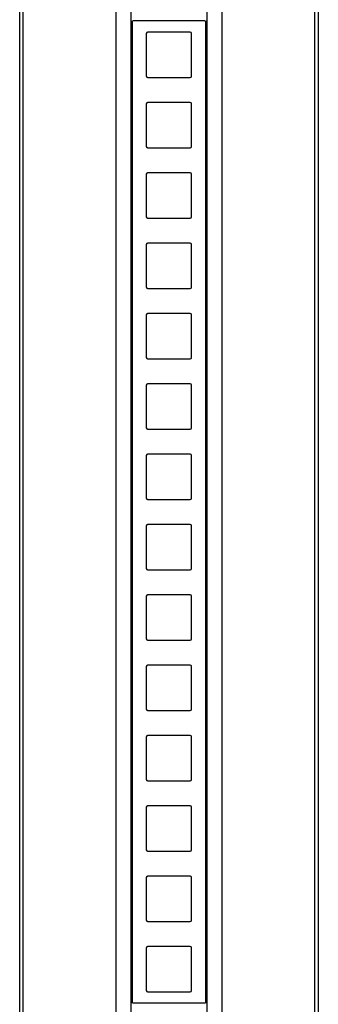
# Model space of a CAD drawing. Header units: millimetres. Extents: x -766 to 987, y -1593 to 1853.
# Tile 5 of 6: x -740 to -655, y 1287 to 1567. Entities that reach past the tile are written whole.
import ezdxf

# ---------------------------------------------------------------- set-up
doc = ezdxf.new("R2010")
doc.units = ezdxf.units.MM
doc.layers.add('Make2D$Visibile$150 1 CE', color=7, linetype='Continuous', true_color=0x000000)

msp = doc.modelspace()

# ---------------------------------------------------------------- linework, layer by layer
at = {"layer": 'Make2D$Visibile$150 1 CE'}
for points in [[(-739.4, 440.89), (-739.4, 1852.89)], [(-656.32, 440.89), (-656.32, 1852.89)]]:
    msp.add_lwpolyline(points, dxfattribs=at)
for points, degree in [([(-740.35, 440.89), (-740.35, 1146.89), (-740.35, 1852.89)], 2), ([(-655.32, 1852.89), (-655.32, 1146.89), (-655.32, 440.89)], 2), ([(-712.83, 446.85), (-712.83, 1147.05), (-712.83, 1847.26)], 2), ([(-708.58, 446.85), (-708.58, 1147.05), (-708.58, 1847.26)], 2), ([(-687, 446.85), (-687, 1147.05), (-687, 1847.26)], 2), ([(-682.83, 1847.26), (-682.83, 1147.05), (-682.83, 446.85)], 2), ([(-708.31, 1566.35), (-708.31, 1566.49), (-708.19, 1566.55), (-708.11, 1566.55)], 3), ([(-708.31, 1566.35), (-708.31, 1426.84), (-708.31, 1287.33)], 2), ([(-687.59, 1566.55), (-694.43, 1566.54), (-701.27, 1566.54), (-708.11, 1566.55)], 3), ([(-687.59, 1566.55), (-687.51, 1566.55), (-687.36, 1566.53), (-687.35, 1566.35)], 3), ([(-687.35, 1287.34), (-687.35, 1426.85), (-687.35, 1566.35)], 2), ([(-703.92, 1563.28), (-704.13, 1563.27), (-704.28, 1563.12), (-704.29, 1562.91)], 3), ([(-691.41, 1562.91), (-691.42, 1563.12), (-691.57, 1563.27), (-691.78, 1563.28)], 3), ([(-704.29, 1550.77), (-704.28, 1550.56), (-704.13, 1550.41), (-703.92, 1550.4)], 3), ([(-691.78, 1550.4), (-691.57, 1550.41), (-691.42, 1550.56), (-691.41, 1550.77)], 3), ([(-703.92, 1543.28), (-704.13, 1543.27), (-704.28, 1543.12), (-704.29, 1542.91)], 3), ([(-691.41, 1542.91), (-691.42, 1543.12), (-691.57, 1543.27), (-691.78, 1543.28)], 3), ([(-704.29, 1530.77), (-704.28, 1530.56), (-704.13, 1530.41), (-703.92, 1530.4)], 3), ([(-691.78, 1530.4), (-691.57, 1530.41), (-691.42, 1530.56), (-691.41, 1530.77)], 3), ([(-703.92, 1523.28), (-704.13, 1523.27), (-704.28, 1523.12), (-704.29, 1522.91)], 3), ([(-691.41, 1522.91), (-691.42, 1523.12), (-691.57, 1523.27), (-691.78, 1523.28)], 3), ([(-704.29, 1510.77), (-704.28, 1510.56), (-704.13, 1510.41), (-703.92, 1510.4)], 3), ([(-691.78, 1510.4), (-691.57, 1510.41), (-691.42, 1510.56), (-691.41, 1510.77)], 3), ([(-703.92, 1503.28), (-704.13, 1503.27), (-704.28, 1503.12), (-704.29, 1502.91)], 3), ([(-691.41, 1502.91), (-691.42, 1503.12), (-691.57, 1503.27), (-691.78, 1503.28)], 3), ([(-704.29, 1490.77), (-704.28, 1490.56), (-704.13, 1490.41), (-703.92, 1490.4)], 3), ([(-691.78, 1490.4), (-691.57, 1490.41), (-691.42, 1490.56), (-691.41, 1490.77)], 3), ([(-703.92, 1483.28), (-704.13, 1483.27), (-704.28, 1483.12), (-704.29, 1482.91)], 3), ([(-691.41, 1482.91), (-691.42, 1483.12), (-691.57, 1483.27), (-691.78, 1483.28)], 3), ([(-704.29, 1470.77), (-704.28, 1470.56), (-704.13, 1470.41), (-703.92, 1470.4)], 3), ([(-691.78, 1470.4), (-691.57, 1470.41), (-691.42, 1470.56), (-691.41, 1470.77)], 3), ([(-703.92, 1463.28), (-704.13, 1463.27), (-704.28, 1463.12), (-704.29, 1462.91)], 3), ([(-691.41, 1462.91), (-691.42, 1463.12), (-691.57, 1463.27), (-691.78, 1463.28)], 3), ([(-704.29, 1450.77), (-704.28, 1450.56), (-704.13, 1450.41), (-703.92, 1450.4)], 3), ([(-691.78, 1450.4), (-691.57, 1450.41), (-691.42, 1450.56), (-691.41, 1450.77)], 3), ([(-703.92, 1443.28), (-704.13, 1443.27), (-704.28, 1443.12), (-704.29, 1442.91)], 3), ([(-691.41, 1442.91), (-691.42, 1443.12), (-691.57, 1443.27), (-691.78, 1443.28)], 3), ([(-704.29, 1430.77), (-704.28, 1430.56), (-704.13, 1430.41), (-703.92, 1430.4)], 3), ([(-691.78, 1430.4), (-691.57, 1430.41), (-691.42, 1430.56), (-691.41, 1430.77)], 3), ([(-703.92, 1423.28), (-704.13, 1423.27), (-704.28, 1423.12), (-704.29, 1422.91)], 3), ([(-691.41, 1422.91), (-691.42, 1423.12), (-691.57, 1423.27), (-691.78, 1423.28)], 3), ([(-704.29, 1410.77), (-704.28, 1410.56), (-704.13, 1410.41), (-703.92, 1410.4)], 3), ([(-691.78, 1410.4), (-691.57, 1410.41), (-691.42, 1410.56), (-691.41, 1410.77)], 3), ([(-703.92, 1403.28), (-704.13, 1403.27), (-704.28, 1403.12), (-704.29, 1402.91)], 3), ([(-691.41, 1402.91), (-691.42, 1403.12), (-691.57, 1403.27), (-691.78, 1403.28)], 3), ([(-704.29, 1390.77), (-704.28, 1390.56), (-704.13, 1390.41), (-703.92, 1390.4)], 3), ([(-691.78, 1390.4), (-691.57, 1390.41), (-691.42, 1390.56), (-691.41, 1390.77)], 3), ([(-703.92, 1383.28), (-704.13, 1383.27), (-704.28, 1383.12), (-704.29, 1382.91)], 3), ([(-691.41, 1382.91), (-691.42, 1383.12), (-691.57, 1383.27), (-691.78, 1383.28)], 3), ([(-704.29, 1370.77), (-704.28, 1370.56), (-704.13, 1370.41), (-703.92, 1370.4)], 3), ([(-691.78, 1370.4), (-691.57, 1370.41), (-691.42, 1370.56), (-691.41, 1370.77)], 3), ([(-703.92, 1363.28), (-704.13, 1363.27), (-704.28, 1363.12), (-704.29, 1362.91)], 3), ([(-691.41, 1362.91), (-691.42, 1363.12), (-691.57, 1363.27), (-691.78, 1363.28)], 3), ([(-704.29, 1350.77), (-704.28, 1350.56), (-704.13, 1350.41), (-703.92, 1350.4)], 3), ([(-691.78, 1350.4), (-691.57, 1350.41), (-691.42, 1350.56), (-691.41, 1350.77)], 3), ([(-703.92, 1343.28), (-704.13, 1343.27), (-704.28, 1343.12), (-704.29, 1342.91)], 3), ([(-691.41, 1342.91), (-691.42, 1343.12), (-691.57, 1343.27), (-691.78, 1343.28)], 3), ([(-704.29, 1330.77), (-704.28, 1330.56), (-704.13, 1330.41), (-703.92, 1330.4)], 3), ([(-691.78, 1330.4), (-691.57, 1330.41), (-691.42, 1330.56), (-691.41, 1330.77)], 3), ([(-703.92, 1323.28), (-704.13, 1323.27), (-704.28, 1323.12), (-704.29, 1322.91)], 3), ([(-691.41, 1322.91), (-691.42, 1323.12), (-691.57, 1323.27), (-691.78, 1323.28)], 3), ([(-704.29, 1310.77), (-704.28, 1310.56), (-704.13, 1310.41), (-703.92, 1310.4)], 3), ([(-691.78, 1310.4), (-691.57, 1310.41), (-691.42, 1310.56), (-691.41, 1310.77)], 3), ([(-703.92, 1303.28), (-704.13, 1303.27), (-704.28, 1303.12), (-704.29, 1302.91)], 3), ([(-691.41, 1302.91), (-691.42, 1303.12), (-691.57, 1303.27), (-691.78, 1303.28)], 3), ([(-704.29, 1290.77), (-704.28, 1290.56), (-704.13, 1290.41), (-703.92, 1290.4)], 3), ([(-691.78, 1290.4), (-691.57, 1290.41), (-691.42, 1290.56), (-691.41, 1290.77)], 3), ([(-708.11, 1287.13), (-708.22, 1287.13), (-708.31, 1287.22), (-708.31, 1287.33)], 3), ([(-687.59, 1287.13), (-694.43, 1287.14), (-701.27, 1287.14), (-708.11, 1287.13)], 3), ([(-687.35, 1287.34), (-687.35, 1287.18), (-687.48, 1287.13), (-687.59, 1287.13)], 3)]:
    msp.add_open_spline(points, degree=degree, dxfattribs=at)
for points, knots in [([(-704.29, 1562.91), (-704.29, 1562.87), (-704.3, 1562.84), (-704.3, 1562.8), (-704.3, 1558.83), (-704.3, 1554.85), (-704.3, 1550.88), (-704.3, 1550.84), (-704.29, 1550.81), (-704.29, 1550.77)], [-0.109024, -0.109024, -0.109024, -0.109024, 0, 0, 0, 11.92071, 11.92071, 11.92071, 12.02973, 12.02973, 12.02973, 12.02973]), ([(-691.78, 1563.28), (-691.82, 1563.28), (-691.85, 1563.29), (-691.89, 1563.29), (-695.86, 1563.29), (-699.84, 1563.29), (-703.81, 1563.29), (-703.85, 1563.29), (-703.88, 1563.28), (-703.92, 1563.28)], [-0.109023, -0.109023, -0.109023, -0.109023, 0, 0, 0, 11.92071, 11.92071, 11.92071, 12.029731, 12.029731, 12.029731, 12.029731]), ([(-691.41, 1550.77), (-691.41, 1550.81), (-691.4, 1550.84), (-691.4, 1550.88), (-691.4, 1554.85), (-691.4, 1558.83), (-691.4, 1562.8), (-691.4, 1562.84), (-691.41, 1562.87), (-691.41, 1562.91)], [-0.109018, -0.109018, -0.109018, -0.109018, 0, 0, 0, 11.920714, 11.920714, 11.920714, 12.029735, 12.029735, 12.029735, 12.029735]), ([(-703.92, 1550.4), (-703.88, 1550.4), (-703.85, 1550.39), (-703.81, 1550.39), (-699.84, 1550.39), (-695.86, 1550.39), (-691.89, 1550.39), (-691.85, 1550.39), (-691.82, 1550.4), (-691.78, 1550.4)], [-0.109022, -0.109022, -0.109022, -0.109022, 0, 0, 0, 11.92071, 11.92071, 11.92071, 12.02973, 12.02973, 12.02973, 12.02973]), ([(-704.29, 1542.91), (-704.29, 1542.87), (-704.3, 1542.84), (-704.3, 1542.8), (-704.3, 1538.83), (-704.3, 1534.85), (-704.3, 1530.88), (-704.3, 1530.84), (-704.29, 1530.81), (-704.29, 1530.77)], [-0.109024, -0.109024, -0.109024, -0.109024, 0, 0, 0, 11.92071, 11.92071, 11.92071, 12.02973, 12.02973, 12.02973, 12.02973]), ([(-691.78, 1543.28), (-691.82, 1543.28), (-691.85, 1543.29), (-691.89, 1543.29), (-695.86, 1543.29), (-699.84, 1543.29), (-703.81, 1543.29), (-703.85, 1543.29), (-703.88, 1543.28), (-703.92, 1543.28)], [-0.109023, -0.109023, -0.109023, -0.109023, 0, 0, 0, 11.92071, 11.92071, 11.92071, 12.029731, 12.029731, 12.029731, 12.029731]), ([(-691.41, 1530.77), (-691.41, 1530.81), (-691.4, 1530.84), (-691.4, 1530.88), (-691.4, 1534.85), (-691.4, 1538.83), (-691.4, 1542.8), (-691.4, 1542.84), (-691.41, 1542.87), (-691.41, 1542.91)], [-0.109018, -0.109018, -0.109018, -0.109018, 0, 0, 0, 11.920714, 11.920714, 11.920714, 12.029735, 12.029735, 12.029735, 12.029735]), ([(-703.92, 1530.4), (-703.88, 1530.4), (-703.85, 1530.39), (-703.81, 1530.39), (-699.84, 1530.39), (-695.86, 1530.39), (-691.89, 1530.39), (-691.85, 1530.39), (-691.82, 1530.4), (-691.78, 1530.4)], [-0.109022, -0.109022, -0.109022, -0.109022, 0, 0, 0, 11.92071, 11.92071, 11.92071, 12.02973, 12.02973, 12.02973, 12.02973]), ([(-691.78, 1523.28), (-691.82, 1523.28), (-691.85, 1523.29), (-691.89, 1523.29), (-695.86, 1523.29), (-699.84, 1523.29), (-703.81, 1523.29), (-703.85, 1523.29), (-703.88, 1523.28), (-703.92, 1523.28)], [-0.109023, -0.109023, -0.109023, -0.109023, 0, 0, 0, 11.92071, 11.92071, 11.92071, 12.029731, 12.029731, 12.029731, 12.029731]), ([(-704.29, 1522.91), (-704.29, 1522.87), (-704.3, 1522.84), (-704.3, 1522.8), (-704.3, 1518.83), (-704.3, 1514.85), (-704.3, 1510.88), (-704.3, 1510.84), (-704.29, 1510.81), (-704.29, 1510.77)], [-0.109024, -0.109024, -0.109024, -0.109024, 0, 0, 0, 11.92071, 11.92071, 11.92071, 12.02973, 12.02973, 12.02973, 12.02973]), ([(-691.41, 1510.77), (-691.41, 1510.81), (-691.4, 1510.84), (-691.4, 1510.88), (-691.4, 1514.85), (-691.4, 1518.83), (-691.4, 1522.8), (-691.4, 1522.84), (-691.41, 1522.87), (-691.41, 1522.91)], [-0.109018, -0.109018, -0.109018, -0.109018, 0, 0, 0, 11.920714, 11.920714, 11.920714, 12.029735, 12.029735, 12.029735, 12.029735]), ([(-703.92, 1510.4), (-703.88, 1510.4), (-703.85, 1510.39), (-703.81, 1510.39), (-699.84, 1510.39), (-695.86, 1510.39), (-691.89, 1510.39), (-691.85, 1510.39), (-691.82, 1510.4), (-691.78, 1510.4)], [-0.109022, -0.109022, -0.109022, -0.109022, 0, 0, 0, 11.92071, 11.92071, 11.92071, 12.02973, 12.02973, 12.02973, 12.02973]), ([(-704.29, 1502.91), (-704.29, 1502.87), (-704.3, 1502.84), (-704.3, 1502.8), (-704.3, 1498.83), (-704.3, 1494.85), (-704.3, 1490.88), (-704.3, 1490.84), (-704.29, 1490.81), (-704.29, 1490.77)], [-0.109024, -0.109024, -0.109024, -0.109024, 0, 0, 0, 11.92071, 11.92071, 11.92071, 12.02973, 12.02973, 12.02973, 12.02973]), ([(-691.78, 1503.28), (-691.82, 1503.28), (-691.85, 1503.29), (-691.89, 1503.29), (-695.86, 1503.29), (-699.84, 1503.29), (-703.81, 1503.29), (-703.85, 1503.29), (-703.88, 1503.28), (-703.92, 1503.28)], [-0.109023, -0.109023, -0.109023, -0.109023, 0, 0, 0, 11.92071, 11.92071, 11.92071, 12.029731, 12.029731, 12.029731, 12.029731]), ([(-691.41, 1490.77), (-691.41, 1490.81), (-691.4, 1490.84), (-691.4, 1490.88), (-691.4, 1494.85), (-691.4, 1498.83), (-691.4, 1502.8), (-691.4, 1502.84), (-691.41, 1502.87), (-691.41, 1502.91)], [-0.109018, -0.109018, -0.109018, -0.109018, 0, 0, 0, 11.920714, 11.920714, 11.920714, 12.029735, 12.029735, 12.029735, 12.029735]), ([(-703.92, 1490.4), (-703.88, 1490.4), (-703.85, 1490.39), (-703.81, 1490.39), (-699.84, 1490.39), (-695.86, 1490.39), (-691.89, 1490.39), (-691.85, 1490.39), (-691.82, 1490.4), (-691.78, 1490.4)], [-0.109022, -0.109022, -0.109022, -0.109022, 0, 0, 0, 11.92071, 11.92071, 11.92071, 12.02973, 12.02973, 12.02973, 12.02973]), ([(-704.29, 1482.91), (-704.29, 1482.87), (-704.3, 1482.84), (-704.3, 1482.8), (-704.3, 1478.83), (-704.3, 1474.85), (-704.3, 1470.88), (-704.3, 1470.84), (-704.29, 1470.81), (-704.29, 1470.77)], [-0.109024, -0.109024, -0.109024, -0.109024, 0, 0, 0, 11.92071, 11.92071, 11.92071, 12.02973, 12.02973, 12.02973, 12.02973]), ([(-691.78, 1483.28), (-691.82, 1483.28), (-691.85, 1483.29), (-691.89, 1483.29), (-695.86, 1483.29), (-699.84, 1483.29), (-703.81, 1483.29), (-703.85, 1483.29), (-703.88, 1483.28), (-703.92, 1483.28)], [-0.109023, -0.109023, -0.109023, -0.109023, 0, 0, 0, 11.92071, 11.92071, 11.92071, 12.029731, 12.029731, 12.029731, 12.029731]), ([(-691.41, 1470.77), (-691.41, 1470.81), (-691.4, 1470.84), (-691.4, 1470.88), (-691.4, 1474.85), (-691.4, 1478.83), (-691.4, 1482.8), (-691.4, 1482.84), (-691.41, 1482.87), (-691.41, 1482.91)], [-0.109018, -0.109018, -0.109018, -0.109018, 0, 0, 0, 11.920714, 11.920714, 11.920714, 12.029735, 12.029735, 12.029735, 12.029735]), ([(-703.92, 1470.4), (-703.88, 1470.4), (-703.85, 1470.39), (-703.81, 1470.39), (-699.84, 1470.39), (-695.86, 1470.39), (-691.89, 1470.39), (-691.85, 1470.39), (-691.82, 1470.4), (-691.78, 1470.4)], [-0.109022, -0.109022, -0.109022, -0.109022, 0, 0, 0, 11.92071, 11.92071, 11.92071, 12.02973, 12.02973, 12.02973, 12.02973]), ([(-704.29, 1462.91), (-704.29, 1462.87), (-704.3, 1462.84), (-704.3, 1462.8), (-704.3, 1458.83), (-704.3, 1454.85), (-704.3, 1450.88), (-704.3, 1450.84), (-704.29, 1450.81), (-704.29, 1450.77)], [-0.109024, -0.109024, -0.109024, -0.109024, 0, 0, 0, 11.92071, 11.92071, 11.92071, 12.02973, 12.02973, 12.02973, 12.02973]), ([(-691.78, 1463.28), (-691.82, 1463.28), (-691.85, 1463.29), (-691.89, 1463.29), (-695.86, 1463.29), (-699.84, 1463.29), (-703.81, 1463.29), (-703.85, 1463.29), (-703.88, 1463.28), (-703.92, 1463.28)], [-0.109023, -0.109023, -0.109023, -0.109023, 0, 0, 0, 11.92071, 11.92071, 11.92071, 12.029731, 12.029731, 12.029731, 12.029731]), ([(-691.41, 1450.77), (-691.41, 1450.81), (-691.4, 1450.84), (-691.4, 1450.88), (-691.4, 1454.85), (-691.4, 1458.83), (-691.4, 1462.8), (-691.4, 1462.84), (-691.41, 1462.87), (-691.41, 1462.91)], [-0.109018, -0.109018, -0.109018, -0.109018, 0, 0, 0, 11.920714, 11.920714, 11.920714, 12.029735, 12.029735, 12.029735, 12.029735]), ([(-703.92, 1450.4), (-703.88, 1450.4), (-703.85, 1450.39), (-703.81, 1450.39), (-699.84, 1450.39), (-695.86, 1450.39), (-691.89, 1450.39), (-691.85, 1450.39), (-691.82, 1450.4), (-691.78, 1450.4)], [-0.109022, -0.109022, -0.109022, -0.109022, 0, 0, 0, 11.92071, 11.92071, 11.92071, 12.02973, 12.02973, 12.02973, 12.02973]), ([(-704.29, 1442.91), (-704.29, 1442.87), (-704.3, 1442.84), (-704.3, 1442.8), (-704.3, 1438.83), (-704.3, 1434.85), (-704.3, 1430.88), (-704.3, 1430.84), (-704.29, 1430.81), (-704.29, 1430.77)], [-0.109024, -0.109024, -0.109024, -0.109024, 0, 0, 0, 11.92071, 11.92071, 11.92071, 12.02973, 12.02973, 12.02973, 12.02973]), ([(-691.78, 1443.28), (-691.82, 1443.28), (-691.85, 1443.29), (-691.89, 1443.29), (-695.86, 1443.29), (-699.84, 1443.29), (-703.81, 1443.29), (-703.85, 1443.29), (-703.88, 1443.28), (-703.92, 1443.28)], [-0.109023, -0.109023, -0.109023, -0.109023, 0, 0, 0, 11.92071, 11.92071, 11.92071, 12.029731, 12.029731, 12.029731, 12.029731]), ([(-691.41, 1430.77), (-691.41, 1430.81), (-691.4, 1430.84), (-691.4, 1430.88), (-691.4, 1434.85), (-691.4, 1438.83), (-691.4, 1442.8), (-691.4, 1442.84), (-691.41, 1442.87), (-691.41, 1442.91)], [-0.109018, -0.109018, -0.109018, -0.109018, 0, 0, 0, 11.920714, 11.920714, 11.920714, 12.029735, 12.029735, 12.029735, 12.029735]), ([(-703.92, 1430.4), (-703.88, 1430.4), (-703.85, 1430.39), (-703.81, 1430.39), (-699.84, 1430.39), (-695.86, 1430.39), (-691.89, 1430.39), (-691.85, 1430.39), (-691.82, 1430.4), (-691.78, 1430.4)], [-0.109022, -0.109022, -0.109022, -0.109022, 0, 0, 0, 11.92071, 11.92071, 11.92071, 12.02973, 12.02973, 12.02973, 12.02973]), ([(-704.29, 1422.91), (-704.29, 1422.87), (-704.3, 1422.84), (-704.3, 1422.8), (-704.3, 1418.83), (-704.3, 1414.85), (-704.3, 1410.88), (-704.3, 1410.84), (-704.29, 1410.81), (-704.29, 1410.77)], [-0.109024, -0.109024, -0.109024, -0.109024, 0, 0, 0, 11.92071, 11.92071, 11.92071, 12.02973, 12.02973, 12.02973, 12.02973]), ([(-691.78, 1423.28), (-691.82, 1423.28), (-691.85, 1423.29), (-691.89, 1423.29), (-695.86, 1423.29), (-699.84, 1423.29), (-703.81, 1423.29), (-703.85, 1423.29), (-703.88, 1423.28), (-703.92, 1423.28)], [-0.109023, -0.109023, -0.109023, -0.109023, 0, 0, 0, 11.92071, 11.92071, 11.92071, 12.029731, 12.029731, 12.029731, 12.029731]), ([(-691.41, 1410.77), (-691.41, 1410.81), (-691.4, 1410.84), (-691.4, 1410.88), (-691.4, 1414.85), (-691.4, 1418.83), (-691.4, 1422.8), (-691.4, 1422.84), (-691.41, 1422.87), (-691.41, 1422.91)], [-0.109018, -0.109018, -0.109018, -0.109018, 0, 0, 0, 11.920714, 11.920714, 11.920714, 12.029735, 12.029735, 12.029735, 12.029735]), ([(-703.92, 1410.4), (-703.88, 1410.4), (-703.85, 1410.39), (-703.81, 1410.39), (-699.84, 1410.39), (-695.86, 1410.39), (-691.89, 1410.39), (-691.85, 1410.39), (-691.82, 1410.4), (-691.78, 1410.4)], [-0.109022, -0.109022, -0.109022, -0.109022, 0, 0, 0, 11.92071, 11.92071, 11.92071, 12.02973, 12.02973, 12.02973, 12.02973]), ([(-704.29, 1402.91), (-704.29, 1402.87), (-704.3, 1402.84), (-704.3, 1402.8), (-704.3, 1398.83), (-704.3, 1394.85), (-704.3, 1390.88), (-704.3, 1390.84), (-704.29, 1390.81), (-704.29, 1390.77)], [-0.109024, -0.109024, -0.109024, -0.109024, 0, 0, 0, 11.92071, 11.92071, 11.92071, 12.02973, 12.02973, 12.02973, 12.02973]), ([(-691.78, 1403.28), (-691.82, 1403.28), (-691.85, 1403.29), (-691.89, 1403.29), (-695.86, 1403.29), (-699.84, 1403.29), (-703.81, 1403.29), (-703.85, 1403.29), (-703.88, 1403.28), (-703.92, 1403.28)], [-0.109023, -0.109023, -0.109023, -0.109023, 0, 0, 0, 11.92071, 11.92071, 11.92071, 12.029731, 12.029731, 12.029731, 12.029731]), ([(-691.41, 1390.77), (-691.41, 1390.81), (-691.4, 1390.84), (-691.4, 1390.88), (-691.4, 1394.85), (-691.4, 1398.83), (-691.4, 1402.8), (-691.4, 1402.84), (-691.41, 1402.87), (-691.41, 1402.91)], [-0.109018, -0.109018, -0.109018, -0.109018, 0, 0, 0, 11.920714, 11.920714, 11.920714, 12.029735, 12.029735, 12.029735, 12.029735]), ([(-703.92, 1390.4), (-703.88, 1390.4), (-703.85, 1390.39), (-703.81, 1390.39), (-699.84, 1390.39), (-695.86, 1390.39), (-691.89, 1390.39), (-691.85, 1390.39), (-691.82, 1390.4), (-691.78, 1390.4)], [-0.109022, -0.109022, -0.109022, -0.109022, 0, 0, 0, 11.92071, 11.92071, 11.92071, 12.02973, 12.02973, 12.02973, 12.02973]), ([(-691.78, 1383.28), (-691.82, 1383.28), (-691.85, 1383.29), (-691.89, 1383.29), (-695.86, 1383.29), (-699.84, 1383.29), (-703.81, 1383.29), (-703.85, 1383.29), (-703.88, 1383.28), (-703.92, 1383.28)], [-0.109023, -0.109023, -0.109023, -0.109023, 0, 0, 0, 11.92071, 11.92071, 11.92071, 12.029731, 12.029731, 12.029731, 12.029731]), ([(-704.29, 1382.91), (-704.29, 1382.87), (-704.3, 1382.84), (-704.3, 1382.8), (-704.3, 1378.83), (-704.3, 1374.85), (-704.3, 1370.88), (-704.3, 1370.84), (-704.29, 1370.81), (-704.29, 1370.77)], [-0.109024, -0.109024, -0.109024, -0.109024, 0, 0, 0, 11.92071, 11.92071, 11.92071, 12.02973, 12.02973, 12.02973, 12.02973]), ([(-691.41, 1370.77), (-691.41, 1370.81), (-691.4, 1370.84), (-691.4, 1370.88), (-691.4, 1374.85), (-691.4, 1378.83), (-691.4, 1382.8), (-691.4, 1382.84), (-691.41, 1382.87), (-691.41, 1382.91)], [-0.109018, -0.109018, -0.109018, -0.109018, 0, 0, 0, 11.920714, 11.920714, 11.920714, 12.029735, 12.029735, 12.029735, 12.029735]), ([(-703.92, 1370.4), (-703.88, 1370.4), (-703.85, 1370.39), (-703.81, 1370.39), (-699.84, 1370.39), (-695.86, 1370.39), (-691.89, 1370.39), (-691.85, 1370.39), (-691.82, 1370.4), (-691.78, 1370.4)], [-0.109022, -0.109022, -0.109022, -0.109022, 0, 0, 0, 11.92071, 11.92071, 11.92071, 12.02973, 12.02973, 12.02973, 12.02973]), ([(-704.29, 1362.91), (-704.29, 1362.87), (-704.3, 1362.84), (-704.3, 1362.8), (-704.3, 1358.83), (-704.3, 1354.85), (-704.3, 1350.88), (-704.3, 1350.84), (-704.29, 1350.81), (-704.29, 1350.77)], [-0.109024, -0.109024, -0.109024, -0.109024, 0, 0, 0, 11.92071, 11.92071, 11.92071, 12.02973, 12.02973, 12.02973, 12.02973]), ([(-691.78, 1363.28), (-691.82, 1363.28), (-691.85, 1363.29), (-691.89, 1363.29), (-695.86, 1363.29), (-699.84, 1363.29), (-703.81, 1363.29), (-703.85, 1363.29), (-703.88, 1363.28), (-703.92, 1363.28)], [-0.109023, -0.109023, -0.109023, -0.109023, 0, 0, 0, 11.92071, 11.92071, 11.92071, 12.029731, 12.029731, 12.029731, 12.029731]), ([(-691.41, 1350.77), (-691.41, 1350.81), (-691.4, 1350.84), (-691.4, 1350.88), (-691.4, 1354.85), (-691.4, 1358.83), (-691.4, 1362.8), (-691.4, 1362.84), (-691.41, 1362.87), (-691.41, 1362.91)], [-0.109018, -0.109018, -0.109018, -0.109018, 0, 0, 0, 11.920714, 11.920714, 11.920714, 12.029735, 12.029735, 12.029735, 12.029735]), ([(-703.92, 1350.4), (-703.88, 1350.4), (-703.85, 1350.39), (-703.81, 1350.39), (-699.84, 1350.39), (-695.86, 1350.39), (-691.89, 1350.39), (-691.85, 1350.39), (-691.82, 1350.4), (-691.78, 1350.4)], [-0.109022, -0.109022, -0.109022, -0.109022, 0, 0, 0, 11.92071, 11.92071, 11.92071, 12.02973, 12.02973, 12.02973, 12.02973]), ([(-704.29, 1342.91), (-704.29, 1342.87), (-704.3, 1342.84), (-704.3, 1342.8), (-704.3, 1338.83), (-704.3, 1334.85), (-704.3, 1330.88), (-704.3, 1330.84), (-704.29, 1330.81), (-704.29, 1330.77)], [-0.109024, -0.109024, -0.109024, -0.109024, 0, 0, 0, 11.92071, 11.92071, 11.92071, 12.02973, 12.02973, 12.02973, 12.02973]), ([(-691.78, 1343.28), (-691.82, 1343.28), (-691.85, 1343.29), (-691.89, 1343.29), (-695.86, 1343.29), (-699.84, 1343.29), (-703.81, 1343.29), (-703.85, 1343.29), (-703.88, 1343.28), (-703.92, 1343.28)], [-0.109023, -0.109023, -0.109023, -0.109023, 0, 0, 0, 11.92071, 11.92071, 11.92071, 12.029731, 12.029731, 12.029731, 12.029731]), ([(-691.41, 1330.77), (-691.41, 1330.81), (-691.4, 1330.84), (-691.4, 1330.88), (-691.4, 1334.85), (-691.4, 1338.83), (-691.4, 1342.8), (-691.4, 1342.84), (-691.41, 1342.87), (-691.41, 1342.91)], [-0.109018, -0.109018, -0.109018, -0.109018, 0, 0, 0, 11.920714, 11.920714, 11.920714, 12.029735, 12.029735, 12.029735, 12.029735]), ([(-703.92, 1330.4), (-703.88, 1330.4), (-703.85, 1330.39), (-703.81, 1330.39), (-699.84, 1330.39), (-695.86, 1330.39), (-691.89, 1330.39), (-691.85, 1330.39), (-691.82, 1330.4), (-691.78, 1330.4)], [-0.109022, -0.109022, -0.109022, -0.109022, 0, 0, 0, 11.92071, 11.92071, 11.92071, 12.02973, 12.02973, 12.02973, 12.02973]), ([(-704.29, 1322.91), (-704.29, 1322.87), (-704.3, 1322.84), (-704.3, 1322.8), (-704.3, 1318.83), (-704.3, 1314.85), (-704.3, 1310.88), (-704.3, 1310.84), (-704.29, 1310.81), (-704.29, 1310.77)], [-0.109024, -0.109024, -0.109024, -0.109024, 0, 0, 0, 11.92071, 11.92071, 11.92071, 12.02973, 12.02973, 12.02973, 12.02973]), ([(-691.78, 1323.28), (-691.82, 1323.28), (-691.85, 1323.29), (-691.89, 1323.29), (-695.86, 1323.29), (-699.84, 1323.29), (-703.81, 1323.29), (-703.85, 1323.29), (-703.88, 1323.28), (-703.92, 1323.28)], [-0.109023, -0.109023, -0.109023, -0.109023, 0, 0, 0, 11.92071, 11.92071, 11.92071, 12.029731, 12.029731, 12.029731, 12.029731]), ([(-691.41, 1310.77), (-691.41, 1310.81), (-691.4, 1310.84), (-691.4, 1310.88), (-691.4, 1314.85), (-691.4, 1318.83), (-691.4, 1322.8), (-691.4, 1322.84), (-691.41, 1322.87), (-691.41, 1322.91)], [-0.109018, -0.109018, -0.109018, -0.109018, 0, 0, 0, 11.920714, 11.920714, 11.920714, 12.029735, 12.029735, 12.029735, 12.029735]), ([(-703.92, 1310.4), (-703.88, 1310.4), (-703.85, 1310.39), (-703.81, 1310.39), (-699.84, 1310.39), (-695.86, 1310.39), (-691.89, 1310.39), (-691.85, 1310.39), (-691.82, 1310.4), (-691.78, 1310.4)], [-0.109022, -0.109022, -0.109022, -0.109022, 0, 0, 0, 11.92071, 11.92071, 11.92071, 12.02973, 12.02973, 12.02973, 12.02973]), ([(-704.29, 1302.91), (-704.29, 1302.87), (-704.3, 1302.84), (-704.3, 1302.8), (-704.3, 1298.83), (-704.3, 1294.85), (-704.3, 1290.88), (-704.3, 1290.84), (-704.29, 1290.81), (-704.29, 1290.77)], [-0.109024, -0.109024, -0.109024, -0.109024, 0, 0, 0, 11.92071, 11.92071, 11.92071, 12.02973, 12.02973, 12.02973, 12.02973]), ([(-691.78, 1303.28), (-691.82, 1303.28), (-691.85, 1303.29), (-691.89, 1303.29), (-695.86, 1303.29), (-699.84, 1303.29), (-703.81, 1303.29), (-703.85, 1303.29), (-703.88, 1303.28), (-703.92, 1303.28)], [-0.109023, -0.109023, -0.109023, -0.109023, 0, 0, 0, 11.92071, 11.92071, 11.92071, 12.029731, 12.029731, 12.029731, 12.029731]), ([(-691.41, 1290.77), (-691.41, 1290.81), (-691.4, 1290.84), (-691.4, 1290.88), (-691.4, 1294.85), (-691.4, 1298.83), (-691.4, 1302.8), (-691.4, 1302.84), (-691.41, 1302.87), (-691.41, 1302.91)], [-0.109018, -0.109018, -0.109018, -0.109018, 0, 0, 0, 11.920714, 11.920714, 11.920714, 12.029735, 12.029735, 12.029735, 12.029735]), ([(-703.92, 1290.4), (-703.88, 1290.4), (-703.85, 1290.39), (-703.81, 1290.39), (-699.84, 1290.39), (-695.86, 1290.39), (-691.89, 1290.39), (-691.85, 1290.39), (-691.82, 1290.4), (-691.78, 1290.4)], [-0.109022, -0.109022, -0.109022, -0.109022, 0, 0, 0, 11.92071, 11.92071, 11.92071, 12.02973, 12.02973, 12.02973, 12.02973])]:
    msp.add_open_spline(points, degree=3, knots=knots, dxfattribs=at)

doc.saveas('drawing.dxf')
